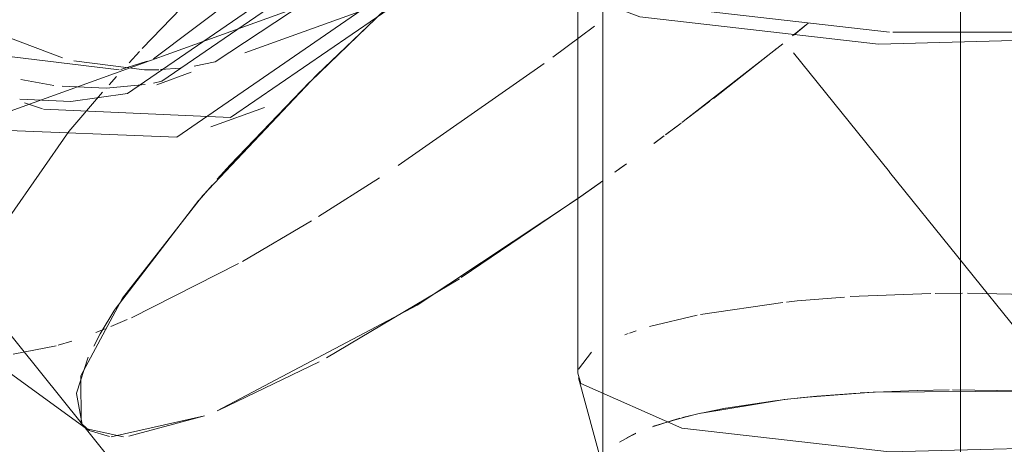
# Model space of a CAD drawing. Header units: millimetres. Extents: x -121 to 34184, y -147 to 33428.
# Tile 212 of 256: x 31104 to 31173, y 5512 to 5541. Entities that reach past the tile are written whole.
import ezdxf

# ---------------------------------------------------------------- set-up
doc = ezdxf.new("R2010")
doc.units = ezdxf.units.MM
doc.linetypes.add('ADSK_Осевая', pattern=[700, 500, -100, 0, -100])
doc.layers.add('P-PIPE-____-CNTR', color=3, linetype='ADSK_Осевая', lineweight=20)
doc.layers.add('P-PIPE-____-OTLN', color=3, linetype='Continuous', lineweight=20)

# ---------------------------------------------------------------- blocks, each defined once
blk = doc.blocks.new('ADSK_ППР_Отвод канализационный - Отвод раструбный-1631715-_3D_ копия 1 копия 1')
at = {"layer": 'P-PIPE-____-CNTR', "color": 10}
for p, q in [((52311.072, 5547.515), (52311.072, 5540.699)), ((52311.072, 5540.699), (52311.072, 5539.887)), ((52311.072, 5539.887), (52311.072, 5510.339))]:
    blk.add_line(p, q, dxfattribs=at)
at = {"layer": 'P-PIPE-____-OTLN', "color": 22}
for p, q in [((52286.072, 5545.412), (52286.072, 5510.339)), ((52284.322, 5544.978), (52284.322, 5516.725)), ((52284.366, 5516.405), (52286.113, 5510.039))]:
    blk.add_line(p, q, dxfattribs=at)
at = {"layer": 'P-PIPE-____-OTLN', "color": 9}
for p, q in [((52306.351, 5540.556), (52315.853, 5540.559)), ((52285.273, 5518.204), (52284.358, 5517.016))]:
    blk.add_line(p, q, dxfattribs=at)
at = {"layer": 'P-PIPE-____-OTLN', "color": 10}
for p, q in [((52308.987, 5522.302), (52303.365, 5522.082)), ((52311.21, 5522.319), (52309.299, 5522.307)), ((52315.718, 5522.234), (52311.551, 5522.318)), ((52298.648, 5521.679), (52292.9, 5520.83)), ((52292.656, 5520.782), (52289.338, 5519.986)), ((52287.843, 5519.499), (52287.612, 5519.413)), ((52288.399, 5519.694), (52287.925, 5519.529)), ((52299.865, 5515.011), (52301.027, 5515.125)), ((52301.027, 5515.125), (52303.919, 5515.348)), ((52304.062, 5515.357), (52305.07, 5515.413)), ((52305.115, 5515.416), (52308.033, 5515.527)), ((52308.068, 5515.528), (52310.274, 5515.564)), ((52310.512, 5515.565), (52315.168, 5515.495)), ((52292.965, 5513.943), (52298.484, 5514.855)), ((52294.678, 5514.285), (52298.09, 5514.806)), ((52298.116, 5514.81), (52298.802, 5514.893)), ((52299.004, 5514.917), (52299.865, 5515.011)), ((52291.091, 5513.481), (52292.426, 5513.821)), ((52291.637, 5513.626), (52293.003, 5513.951)), ((52293.175, 5513.989), (52294.644, 5514.279)), ((52289.533, 5512.993), (52290.992, 5513.453)), ((52289.616, 5513.022), (52291.445, 5513.576)), ((52287.235, 5511.915), (52288.114, 5512.408)), ((52287.754, 5512.222), (52288.387, 5512.535))]:
    blk.add_line(p, q, dxfattribs=at)
at = {"layer": 'P-PIPE-____-OTLN', "color": 9}
blk.add_polyline3d([(52285.055, 5544.761, 0), (52291.598, 5542.227, 0), (52306.097, 5540.566, 0)], dxfattribs=at)
at = {"layer": 'P-PIPE-____-OTLN', "color": 22}
for points in [[(52281.343, 5544.418, 0), (52288.65, 5541.646, 0), (52305.344, 5539.734, 0), (52324.226, 5540.239, 0), (52338.084, 5542.968, 0)], [(52284.322, 5516.725, 0), (52284.538, 5516.016, 0), (52291.598, 5512.89, 0), (52306.097, 5511.229, 0), (52322.496, 5511.667, 0), (52334.532, 5514.038, 0)]]:
    blk.add_polyline3d(points, dxfattribs=at)
at = {"layer": 'P-PIPE-____-OTLN', "color": 10}
for points in [[(52302.971, 5522.056, 0), (52299.647, 5521.783, 0), (52298.911, 5521.708, 0)], [(52298.74, 5514.886, 0), (52300.394, 5515.066, 0), (52304.97, 5515.408, 0)], [(52304.971, 5515.408, 0), (52315.721, 5515.475, 0), (52323.084, 5514.923, 0)]]:
    blk.add_polyline3d(points, dxfattribs=at)
blk = doc.blocks.new('ADSK_ППР_Тройник канализационный_Составной - Тройник канализационный-1734369-_3D_ копия 1 копия 1')
at = {"layer": 'P-PIPE-____-OTLN', "color": 22}
for p, q in [((52219.069, 5525.811), (52277.993, 5547.101)), ((52261.036, 5539.114), (52275.45, 5544.322)), ((52252.37, 5537.959), (52254.209, 5538.531)), ((52254.886, 5536.892), (52257.288, 5537.76)), ((52258.665, 5533.951), (52262.412, 5535.305))]:
    blk.add_line(p, q, dxfattribs=at)
at = {"layer": 'P-PIPE-____-OTLN', "color": 9}
for p, q in [((52254.653, 5538.706), (52262.977, 5544.969)), ((52255.16, 5537.95), (52256.534, 5538.06)), ((52254.664, 5537.014), (52255.233, 5537.141)), ((52251.362, 5536.653), (52254.076, 5536.905)), ((52245.314, 5535.887), (52248.878, 5535.722)), ((52246.975, 5535.189), (52260.045, 5534.592))]:
    blk.add_line(p, q, dxfattribs=at)
at = {"layer": 'P-PIPE-____-OTLN', "color": 10}
for p, q in [((52244.482, 5540.223), (52248.297, 5538.766)), ((52249.09, 5538.556), (52254.036, 5537.929)), ((52254.036, 5537.929), (52255.028, 5537.944)), ((52245.396, 5537.261), (52247.692, 5536.85)), ((52248.268, 5536.782), (52251.362, 5536.653)), ((52245.631, 5535.629), (52246.897, 5535.212))]:
    blk.add_line(p, q, dxfattribs=at)
at = {"layer": 'P-PIPE-____-OTLN', "color": 22}
for points in [[(52260.045, 5534.592, 0), (52273.645, 5543.939, 0), (52278.957, 5561.052, 0)], [(52255.233, 5537.141, 0), (52267.044, 5545.259, 0), (52271.657, 5560.122, 0)], [(52243.326, 5533.751, 0), (52256.298, 5533.238, 0), (52269.898, 5542.585, 0), (52275.209, 5559.698, 0)], [(52248.878, 5535.722, 0), (52252.831, 5536.273, 0), (52264.642, 5544.391, 0), (52269.255, 5559.254, 0)]]:
    blk.add_polyline3d(points, dxfattribs=at)
at = {"layer": 'P-PIPE-____-OTLN', "color": 9}
for points in [[(52257.497, 5538.194, 0), (52258.98, 5538.495, 0), (52270.377, 5546.051, 0)], [(52235.813, 5541.367, 0), (52238.82, 5539.574, 0), (52252.251, 5537.931, 0)]]:
    blk.add_polyline3d(points, dxfattribs=at)
blk = doc.blocks.new('ADSK_ППР_Тройник канализационный_Составной - Тройник канализационный-1734372-_3D_ копия 1 копия 1')
at = {"layer": 'P-PIPE-____-OTLN', "color": 10}
for p, q in [((52253.868, 5539.419), (52257.288, 5542.97)), ((52285.479, 5540.98), (52284.491, 5540.236)), ((52299.321, 5540.299), (52300.314, 5541.106)), ((52299.434, 5540.39), (52300.413, 5541.188)), ((52300.413, 5541.188), (52299.434, 5540.39)), ((52284.491, 5540.236), (52282.575, 5538.812)), ((52252.95, 5538.431), (52253.678, 5539.216)), ((52291.8, 5534.405), (52298.652, 5539.759)), ((52293.805, 5535.939), (52298.258, 5539.442)), ((52298.258, 5539.442), (52293.805, 5535.939)), ((52281.974, 5538.37), (52271.77, 5531.244)), ((52251.553, 5536.891), (52252.062, 5537.457)), ((52291.591, 5534.248), (52293.546, 5535.74)), ((52293.546, 5535.74), (52291.591, 5534.248)), ((52290.439, 5533.38), (52291.533, 5534.202)), ((52290.476, 5533.408), (52291.545, 5534.213)), ((52291.545, 5534.213), (52290.476, 5533.408)), ((52289.628, 5532.775), (52290.347, 5533.311)), ((52289.689, 5532.82), (52290.321, 5533.292)), ((52290.321, 5533.292), (52289.689, 5532.82)), ((52286.909, 5530.779), (52287.51, 5531.216)), ((52287.073, 5530.898), (52287.714, 5531.365)), ((52287.714, 5531.365), (52287.073, 5530.898)), ((52270.459, 5530.383), (52266.188, 5527.676)), ((52286.907, 5530.777), (52286.959, 5530.815)), ((52286.959, 5530.815), (52286.907, 5530.777)), ((52284.309, 5528.919), (52285.884, 5530.04)), ((52284.491, 5529.048), (52286.062, 5530.168)), ((52286.062, 5530.168), (52284.491, 5529.048)), ((52265.711, 5527.383), (52260.884, 5524.55)), ((52260.599, 5524.391), (52253.118, 5520.607)), ((52252.829, 5520.48), (52251.682, 5519.994)), ((52251.275, 5519.83), (52250.625, 5519.576)), ((52247.855, 5518.645), (52244.855, 5518.064)), ((52248.948, 5518.979), (52247.987, 5518.683)), ((52249.612, 5513.25), (52249.686, 5513.152)), ((52249.686, 5513.152), (52249.612, 5513.25))]:
    blk.add_line(p, q, dxfattribs=at)
at = {"layer": 'P-PIPE-____-OTLN', "color": 9}
for p, q in [((52270.87, 5542.17), (52265.624, 5537.12)), ((52265.589, 5537.085), (52260.027, 5531.289)), ((52248.74, 5533.628), (52251.104, 5536.385)), ((52258.75, 5529.869), (52257.842, 5528.831)), ((52276.17, 5523.421), (52284.491, 5529.048)), ((52284.491, 5529.048), (52276.17, 5523.421)), ((52257.836, 5528.824), (52251.978, 5521.205)), ((52266.755, 5517.795), (52276.038, 5523.337)), ((52276.038, 5523.337), (52266.755, 5517.795)), ((52251.963, 5521.182), (52250.941, 5519.494)), ((52250.098, 5517.846), (52249.286, 5515.344)), ((52259.231, 5514.147), (52266.241, 5517.516)), ((52266.241, 5517.516), (52259.231, 5514.147)), ((52249.282, 5515.318), (52249.684, 5513.155)), ((52251.692, 5512.296), (52258.233, 5513.75)), ((52252.927, 5512.324), (52258.233, 5513.75)), ((52258.233, 5513.75), (52252.927, 5512.324)), ((52249.992, 5512.854), (52252.561, 5512.295)), ((52252.561, 5512.295), (52249.992, 5512.854))]:
    blk.add_line(p, q, dxfattribs=at)
at = {"layer": 'P-PIPE-____-OTLN', "color": 22}
for p, q in [((52234.768, 5531.662), (52249.687, 5513.151)), ((52260.027, 5531.289), (52259.119, 5530.284)), ((52250.941, 5519.494), (52250.478, 5518.633)), ((52242.057, 5518.588), (52250.051, 5512.807)), ((52249.687, 5513.151), (52286.082, 5467.991))]:
    blk.add_line(p, q, dxfattribs=at)
for points in [[(52270.634, 5541.948, 0), (52266.084, 5537.577, 0), (52258.113, 5529.143, 0), (52252.486, 5521.972, 0), (52249.586, 5516.551, 0), (52249.612, 5513.25, 0)], [(52249.612, 5513.25, 0), (52249.586, 5516.551, 0), (52252.486, 5521.972, 0), (52258.113, 5529.143, 0), (52266.084, 5537.577, 0), (52270.634, 5541.948, 0)], [(52242.172, 5518.51, 0), (52242.504, 5524.69, 0), (52248.74, 5533.628, 0)]]:
    blk.add_polyline3d(points, dxfattribs=at)
at = {"layer": 'P-PIPE-____-OTLN', "color": 9}
for points in [[(52259.105, 5514.094, 0), (52273.093, 5521.485, 0), (52284.309, 5528.919, 0)], [(52249.687, 5513.151, 0), (52250.161, 5512.732, 0), (52251.593, 5512.304, 0)]]:
    blk.add_polyline3d(points, dxfattribs=at)

msp = doc.modelspace()

# ---------------------------------------------------------------- linework, layer by layer
at = {"layer": 'P-PIPE-____-CNTR', "color": 10}
for p, q in [((31170.239, 5547.515), (31170.239, 5540.699)), ((31170.239, 5540.699), (31170.239, 5539.887)), ((31170.239, 5539.887), (31170.239, 5510.339)), ((31165.264, 5530.805), (31158.562, 5539.122)), ((31174.888, 5518.864), (31165.284, 5530.78))]:
    msp.add_line(p, q, dxfattribs=at)
at = {"layer": 'P-PIPE-____-OTLN', "color": 10}
for p, q in [((31160.188, 5515.125), (31159.036, 5515.012)), ((31163.086, 5515.348), (31160.188, 5515.125)), ((31164.237, 5515.414), (31163.233, 5515.357)), ((31167.2, 5515.528), (31164.282, 5515.416)), ((31169.441, 5515.564), (31167.235, 5515.529)), ((31174.352, 5515.496), (31169.683, 5515.566)), ((31157.261, 5514.807), (31153.845, 5514.285)), ((31157.969, 5514.894), (31157.283, 5514.81)), ((31159.036, 5515.012), (31158.171, 5514.917)), ((31152.174, 5513.952), (31150.813, 5513.628)), ((31153.811, 5514.279), (31152.343, 5513.989)), ((31150.623, 5513.579), (31148.797, 5513.025)), ((31147.542, 5512.527), (31146.911, 5512.215))]:
    msp.add_line(p, q, dxfattribs=at)

# ---------------------------------------------------------------- block references
at = {"layer": 'P-PIPE-____-CNTR', "color": 10}
msp.add_blockref('ADSK_ППР_Отвод канализационный - Отвод раструбный-1631715-_3D_ копия 1 копия 1', (-21140.833, 0), dxfattribs=at)
at = {"layer": 'P-PIPE-____-OTLN', "color": 22}
for name in ['ADSK_ППР_Тройник канализационный_Составной - Тройник канализационный-1734372-_3D_ копия 1 копия 1', 'ADSK_ППР_Тройник канализационный_Составной - Тройник канализационный-1734369-_3D_ копия 1 копия 1']:
    msp.add_blockref(name, (-21140.833, 0), dxfattribs=at)

doc.saveas('drawing.dxf')
